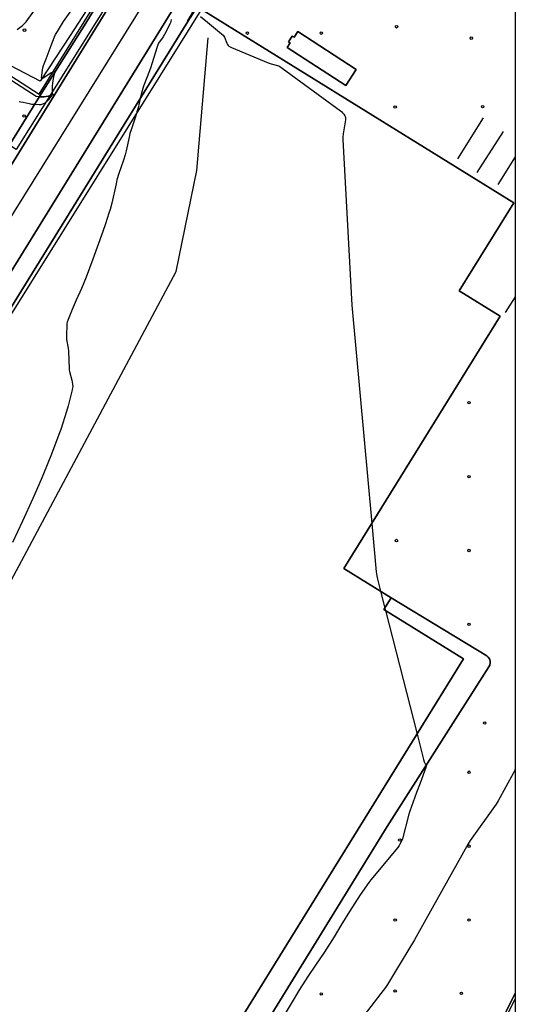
# Model space of a CAD drawing. Extents: x 0 to 85000, y -1 to 75000.
# Tile 131 of 147: x 39799 to 40000, y 62992 to 63391. Entities that reach past the tile are written whole.
import ezdxf

# ---------------------------------------------------------------- set-up
doc = ezdxf.new("R2010")
doc.units = 0
doc.header["$MEASUREMENT"] = 0
doc.header["$PDMODE"] = 33
doc.header["$PDSIZE"] = -3
for name, color, linetype in [('BOS3D_ACTIVE_POLY_CLIP', 227, 'CONTINUOUS'), ('BOS3D_PAVEMENT_MARKINGS_LI', 15, 'CONTINUOUS'), ('CONTOUR_CLIP', 120, 'CONTINUOUS'), ('DTM_INFOTECHBREAKS_CLIP', 4, 'CONTINUOUS'), ('DTM_POINT', 158, 'CONTINUOUS'), ('FENCE_CLIP', 96, 'CONTINUOUS'), ('FRAME_POLY', 133, 'CONTINUOUS'), ('LAND_CLIP', 14, 'CONTINUOUS'), ('PARCELS_FULL_17_CLIP', 7, 'CONTINUOUS'), ('PARKING_CLIP', 78, 'CONTINUOUS'), ('ROAD_CLIP', 197, 'CONTINUOUS'), ('SIDEWALK_CLIP', 78, 'CONTINUOUS')]:
    doc.layers.add(name, color=color, linetype=linetype)

msp = doc.modelspace()

# ---------------------------------------------------------------- linework, layer by layer
at = {"layer": 'BOS3D_ACTIVE_POLY_CLIP'}
for points, elevation in [([(39851.71, 62926.16), (39845.66, 62916.38), (39666.24, 63027.43), (39649.05, 63038.07), (39648.96, 63038.13), (39867.08, 63390.54), (39870.77, 63396.49), (39873.51, 63394.8), (39999.39, 63316.88), (39977.27, 63281.14), (39993.82, 63270.9), (39930.43, 63168.49), (39949.62, 63156.61), (39946.67, 63151.83), (39979.01, 63131.82)], 44.5), ([(39911.66, 63386.45), (39935.37, 63371.04), (39931.13, 63364.53), (39907.42, 63379.94), (39908.65, 63381.83), (39907.88, 63382.33), (39909.37, 63384.63), (39910.15, 63384.13)], 28)]:
    msp.add_lwpolyline(points, close=True, dxfattribs=dict(at, elevation=elevation))
at = {"layer": 'BOS3D_PAVEMENT_MARKINGS_LI'}
for p, q in [((39986.94, 63351.46), (39976.56, 63334.74)), ((39995.13, 63345.92), (39984.38, 63329.22)), ((40000, 63335.63), (39992.88, 63324.41)), ((40000, 63278.72), (39995.9, 63272.46))]:
    msp.add_line(p, q, dxfattribs=at)
at = {"layer": 'CONTOUR_CLIP'}
for p, q in [((39945.3, 63159.28, 18), (39947.05, 63152.45, 18)), ((39947.05, 63152.45, 18), (39947.31, 63151.44, 18)), ((39947.31, 63151.44, 18), (39960.13, 63101.32, 18))]:
    msp.add_line(p, q, dxfattribs=at)
for points, elevation in [([(39797.68, 63387.29), (39799.85, 63388.91), (39800.72, 63389.65), (39801.35, 63390.42), (39811.57, 63404.63)], 18), ([(39798.53, 63358.04), (39799.27, 63357.98), (39800.19, 63357.82), (39802.61, 63357.21), (39803.55, 63357.02), (39804.7, 63356.91), (39806.62, 63356.83), (39807.46, 63356.88), (39808.2, 63357.06), (39808.89, 63357.38), (39809.37, 63357.7), (39809.67, 63357.94), (39810.52, 63358.75), (39811.31, 63359.61), (39811.73, 63360.23), (39811.97, 63360.75), (39812.05, 63361.11), (39812.09, 63361.68), (39812.09, 63364.39), (39812.16, 63365.54), (39812.48, 63367.41), (39812.61, 63367.98), (39813.05, 63369.5), (39813.12, 63369.83), (39813.12, 63370.08), (39813.08, 63370.16), (39812.99, 63370.19), (39812.75, 63370.16), (39812.26, 63369.98), (39811.55, 63369.64), (39810.68, 63369.12), (39808.52, 63367.67), (39808.07, 63367.42), (39807.83, 63367.35), (39807.75, 63367.37), (39807.69, 63367.44), (39807.64, 63367.84), (39807.69, 63368.58), (39807.97, 63370.97), (39808.1, 63371.74), (39808.41, 63372.66), (39809.48, 63375.37), (39811.51, 63380.77), (39812.91, 63384.23), (39813.37, 63385.3), (39814.05, 63386.5), (39816.54, 63390.52), (39824.28, 63401.43)], 19), ([(39872.16, 63392.58), (39875.06, 63390.24), (39880.68, 63385.58), (39881.4, 63384.92), (39881.64, 63384.62), (39881.93, 63384.12), (39882.85, 63381.73), (39883.09, 63381.2), (39883.4, 63380.74), (39883.68, 63380.51), (39884.01, 63380.32), (39884.73, 63380), (39899.71, 63373.69), (39900.83, 63373.31), (39903.47, 63372.67), (39904.01, 63372.48), (39904.36, 63372.29), (39905.34, 63371.62), (39929.03, 63354.3), (39929.49, 63353.93), (39929.9, 63353.51), (39930.34, 63352.9), (39930.73, 63352.24), (39930.88, 63351.91), (39931, 63351.56), (39931.04, 63351.2), (39931.02, 63350.63), (39930.79, 63348.93), (39930.05, 63344.98), (39929.93, 63343.64), (39929.93, 63342.65), (39933.59, 63275.39), (39941.75, 63186.77)], 18), ([(39860.28, 63391.38), (39860.14, 63390.57), (39859.94, 63390.02), (39859.7, 63389.47), (39857.6, 63385.18), (39857.08, 63384.36), (39855.18, 63381.67), (39854.8, 63381), (39854.52, 63380.27), (39852.44, 63373.34), (39851.99, 63371.93), (39851.49, 63370.52), (39849.08, 63364.25), (39848.48, 63362.41), (39847.72, 63359.26)], 19), ([(39847.72, 63359.26), (39846.81, 63355.49), (39846.36, 63353.84), (39845.86, 63352.2), (39843.97, 63346.53), (39843.54, 63345.03), (39843.16, 63343.54), (39841.94, 63337.99), (39841.55, 63336.46), (39840.87, 63334.2), (39839.02, 63328.87), (39838.25, 63326.2), (39837.88, 63324.67), (39836.14, 63316.81), (39835.46, 63314.22), (39835.01, 63312.75), (39833.54, 63308.33), (39832.5, 63305.33), (39828.45, 63293.99), (39825.78, 63286.71), (39823.89, 63282.19), (39821.63, 63277.39), (39820.01, 63273.64), (39818.39, 63269.58), (39818, 63268.46), (39817.9, 63267.88), (39817.84, 63267.1), (39817.73, 63263.36), (39817.72, 63262.38), (39817.82, 63261.41), (39818.39, 63257.92), (39818.54, 63256.75), (39818.82, 63249.57), (39818.9, 63248.99), (39819.02, 63248.43), (39819.93, 63244.9), (39820.21, 63243.37), (39820.31, 63242.42), (39820.27, 63241.84), (39820.11, 63241.06), (39818.48, 63234.48), (39817.83, 63232.24), (39815.47, 63224.97), (39814.71, 63222.86), (39811.66, 63214.86), (39808.41, 63206.88), (39807.46, 63204.62), (39804.12, 63196.93), (39799.93, 63187.7), (39795.88, 63179.01)], 19), ([(39941.75, 63186.77), (39943.56, 63167.13), (39943.74, 63165.54), (39944.05, 63164.18), (39945.3, 63159.28)], 18), ([(40000, 63176.05), (39999.97, 63175.61), (40000, 63175.09)], 17), ([(39960.13, 63101.32), (39962.78, 63090.94), (39963.05, 63090), (39963.26, 63089.51), (39963.44, 63089.28), (39963.87, 63089.06), (39963.94, 63088.99), (39963.98, 63088.9), (39963.97, 63088.65), (39963.87, 63088.21), (39963.69, 63087.68), (39961.38, 63081.43), (39959.85, 63077.6), (39957.15, 63070.04), (39956.76, 63068.72), (39954.13, 63058.78), (39953.81, 63057.88), (39953.15, 63056.57), (39952.85, 63056.09), (39952.24, 63055.31), (39941.35, 63042.09), (39940.54, 63040.99), (39937.03, 63036.07), (39932.69, 63029.24), (39929.13, 63023.53), (39926.41, 63019.05), (39922.38, 63012.64), (39918.84, 63007.43), (39915.81, 63002.89), (39912.43, 62997.57), (39908.96, 62991.99), (39905.27, 62985.85)], 18), ([(40000, 63087.11), (39999.81, 63086.61), (39999.27, 63085.55), (39993.06, 63074.24), (39992.18, 63072.91), (39981.69, 63058.06), (39980.84, 63056.76), (39963.68, 63025.98), (39959.03, 63017.73), (39951.31, 63005.06), (39948.07, 62999.61), (39947.25, 62998.44), (39945.36, 62996.02), (39934.62, 62981.97)], 17)]:
    msp.add_lwpolyline(points, dxfattribs=dict(at, elevation=elevation))
at = {"layer": 'DTM_INFOTECHBREAKS_CLIP'}
for points in [[(39633.77, 63049.46, 23.75), (39674.64, 63115.63, 22.57), (39732.93, 63209.71, 21.59), (39781.35, 63289.06, 20.22), (39853.46, 63404.8, 19.27), (39885.1, 63456.09, 18.55), (39898.68, 63477.71, 17.65), (39926.88, 63525.11, 17.25)], [(39889.09, 63483.74, 18.15), (39878.44, 63466.79, 18.85), (39875.48, 63462.08, 19.04), (39870.43, 63453.9, 19.11), (39843.82, 63410.76, 19.48), (39813.15, 63361.12, 19.57), (39772.09, 63294.66, 19.7), (39762.38, 63278.94, 20.02), (39723.29, 63215.67, 21.32), (39665, 63121.59, 22.1), (39653.67, 63103.26, 22.69), (39652.58, 63101.5, 22.75), (39635.58, 63074.01, 23.64), (39623.71, 63054.8, 24.26)], [(39984.06, 63449.77, 16.74), (39966.65, 63462.92, 17.46), (39950.49, 63474.97, 17.41), (39941.79, 63480.41, 17.5), (39932.47, 63481.88, 18.01), (39926.1, 63480.44, 18.03), (39919.86, 63476.52, 18.09), (39913.77, 63468.66, 18.16), (39894.92, 63437.99, 18.87), (39866.78, 63390.72, 18.97), (39867.08, 63390.54, 18.97)], [(39820.39, 63466.04, 18.47), (39810.3, 63448.61, 17.24), (39846.96, 63427.68, 19.13), (39819.24, 63384.8, 19.48), (39807.08, 63366.34, 18.98), (39779.77, 63380.46, 18), (39769.3, 63392.51, 16.8), (39767.78, 63391.44, 16.72), (39777.63, 63378.11, 17.73), (39805.52, 63360.22, 18.54), (39806.76, 63360.03, 18.53), (39807.1, 63359.97, 18.53), (39808.7, 63359.96, 18.59), (39810.29, 63360.17, 18.7), (39811.82, 63360.62, 18.86), (39813.15, 63361.12, 19.57)], [(39867.42, 63457.98, 18.81), (39846.65, 63424.37, 18.7), (39825.58, 63389.9, 19.86), (39806.76, 63360.03, 18.53)], [(39863.1, 63398.85, 18.99), (39791.37, 63282.74, 19.21), (39742.56, 63203.75, 20.84), (39684.28, 63109.67, 21.61), (39643.08, 63042.89, 23.77)], [(39671.87, 63013.15, 18.8), (39701.63, 63035.36, 18.8), (39773.95, 63123.87, 18.8), (39862.23, 63288.99, 18.8), (39870.75, 63330.09, 18.8), (39875.35, 63383.93, 18.8)], [(39949.62, 63156.61, 17.28), (39988.37, 63133.11, 17.67), (39989.03, 63132.55, 17.68), (39989.51, 63131.84, 17.68), (39989.79, 63131.03, 17.68), (39989.83, 63130.17, 17.68), (39989.65, 63129.32, 17.68), (39989.25, 63128.56, 17.68), (39948, 63063.79, 18.21), (39861.94, 62923.95, 18.12), (39861.31, 62923.23, 18.18), (39860.51, 62922.7, 18.23), (39859.6, 62922.39, 18.27), (39858.64, 62922.33, 18.29), (39857.7, 62922.51, 18.3), (39856.83, 62922.92, 18.3), (39851.71, 62926.16, 18.25)], [(39900.72, 62796.59, 20.42), (39918.56, 62832.12, 19.58), (39939.56, 62874.58, 17.43), (39960.81, 62917.51, 16.74), (40000, 62996.1, 16.32)]]:
    msp.add_polyline3d(points, dxfattribs=at)
at = {"layer": 'DTM_POINT'}
for p in [(39951.78, 63388.38, 17.78), (39800.72, 63387.01, 18.07), (39891.23, 63385.81, 17.27), (39921.23, 63385.81, 17.52), (39982.13, 63383.76, 17.44), (39951.23, 63355.81, 17.73), (39986.73, 63355.95, 17.44), (39800.59, 63352.14, 19.57), (39981.23, 63235.81, 17.46), (39981.23, 63205.81, 17.23), (39951.74, 63179.84, 17.84), (39981.23, 63175.81, 17.09), (39981.23, 63145.81, 17.06), (39987.59, 63105.77, 17.86), (39981.23, 63085.81, 17.47), (39953.11, 63058.28, 18.05), (39981.23, 63055.81, 16.97), (39951.23, 63025.81, 17.35), (39981.23, 63025.81, 16.48), (39921.23, 62995.81, 17.68), (39951.2, 62997.02, 16.86), (39978.1, 62996.05, 16.16)]:
    msp.add_point(p, dxfattribs=at)
at = {"layer": 'FENCE_CLIP'}
msp.add_lwpolyline([(39769.35, 63391.48), (39778.93, 63378.86), (39806.66, 63360.97), (39865.9, 63456.39)], dxfattribs=at)
at = {"layer": 'FRAME_POLY'}
msp.add_lwpolyline([(35000, 60000), (35000, 65000), (40000, 65000), (40000, 60000)], close=True, dxfattribs=at)
at = {"layer": 'LAND_CLIP'}
msp.add_lwpolyline([(40000, 64722.48), (40000, 60000)], dxfattribs=at)
at = {"layer": 'PARCELS_FULL_17_CLIP'}
msp.add_lwpolyline([(39732.59, 63638.12), (39656.71, 63528.41), (39701.89, 63477.68), (39719.09, 63459.76), (39734.66, 63487.72), (39739.33, 63485.28), (39852.18, 63426.14), (39797.3, 63338.58), (39726.99, 63384.38), (39720.68, 63384.38), (39713.7, 63392.19), (39708.71, 63384.38), (39696.63, 63365.47), (39639.62, 63432.05), (39637.94, 63434.01), (39600.53, 63477.49), (39585.02, 63495.67), (39607.21, 63516.66), (39532.89, 63604.38), (39531.31, 63606.16), (39556.39, 63655.35), (39598.53, 63737.97)], close=True, dxfattribs=at)
for points in [[(39620.14, 62990.39), (39620.7, 62991.62), (39621.31, 62992.82), (39621.97, 62994), (39622.66, 62995.16), (39907.75, 63451.75)], [(40000, 63437.73), (40000, 62993.89), (39922.35, 62840.68)]]:
    msp.add_lwpolyline(points, dxfattribs=at)
at = {"layer": 'PARKING_CLIP'}
for points in [[(40000, 63437.63), (40000, 62996.1), (39960.81, 62917.51)], [(39846.96, 63427.68), (39819.24, 63384.8), (39807.08, 63366.34), (39779.77, 63380.46), (39769.3, 63392.51)], [(39861.94, 62923.95), (39948, 63063.79), (39989.25, 63128.56), (39989.65, 63129.32), (39989.83, 63130.17), (39989.79, 63131.03), (39989.51, 63131.84), (39989.03, 63132.55), (39988.37, 63133.11), (39949.62, 63156.61), (39930.43, 63168.49), (39993.82, 63270.9), (39977.27, 63281.14), (39999.39, 63316.88), (39873.51, 63394.8)], [(39767.78, 63391.44), (39777.63, 63378.11), (39805.52, 63360.22), (39806.76, 63360.03), (39758.21, 63281.76), (39752.83, 63285.12), (39748.88, 63278.79), (39754.26, 63275.44), (39751.1, 63270.51), (39744.68, 63274.66), (39716.06, 63293.15), (39726.42, 63309.18), (39721.56, 63312.32), (39753.93, 63362.39), (39723.43, 63382.1), (39706.3, 63383.09), (39698.48, 63371), (39678.14, 63391.59)]]:
    msp.add_lwpolyline(points, dxfattribs=at)
for points in [[(39911.66, 63386.45), (39910.15, 63384.13), (39909.37, 63384.63), (39907.88, 63382.33), (39908.65, 63381.83), (39907.42, 63379.94), (39931.13, 63364.53), (39935.37, 63371.04)], [(39649.46, 63108.18), (39706.05, 63200.44), (39707.48, 63203.02), (39751.1, 63270.51), (39754.26, 63275.44), (39758.21, 63281.76), (39806.76, 63360.03), (39807.1, 63359.97), (39808.7, 63359.96), (39810.29, 63360.17), (39811.82, 63360.62), (39813.15, 63361.12), (39772.09, 63294.66), (39762.38, 63278.94), (39723.29, 63215.67), (39665, 63121.59), (39653.67, 63103.26), (39653.32, 63104.11), (39652.86, 63105.08), (39652.21, 63106.01), (39651.41, 63106.85), (39650.48, 63107.59)]]:
    msp.add_lwpolyline(points, close=True, dxfattribs=at)
at = {"layer": 'ROAD_CLIP'}
for points in [[(39772.09, 63294.66), (39813.15, 63361.12), (39843.82, 63410.76)], [(39863.1, 63398.85), (39791.37, 63282.74), (39742.56, 63203.75), (39684.28, 63109.67), (39643.08, 63042.89), (39621.16, 63007.24), (39618.46, 63002.84), (39610.62, 62990.2)]]:
    msp.add_lwpolyline(points, dxfattribs=at)
at = {"layer": 'SIDEWALK_CLIP'}
for points in [[(39810.29, 63360.17), (39808.7, 63359.96), (39807.1, 63359.97), (39806.76, 63360.03), (39825.58, 63389.9), (39846.65, 63424.37), (39867.42, 63457.98), (39868.79, 63457.08), (39869.52, 63456.44), (39870.04, 63455.61), (39870.31, 63454.67), (39870.43, 63453.9), (39843.82, 63410.76), (39813.15, 63361.12), (39811.82, 63360.62)], [(39859.6, 62922.39), (39858.64, 62922.33), (39857.7, 62922.51), (39856.83, 62922.92), (39851.71, 62926.16), (39979.01, 63131.82), (39946.67, 63151.83), (39949.62, 63156.61), (39988.37, 63133.11), (39989.03, 63132.55), (39989.51, 63131.84), (39989.79, 63131.03), (39989.83, 63130.17), (39989.65, 63129.32), (39989.25, 63128.56), (39948, 63063.79), (39861.94, 62923.95), (39861.31, 62923.23), (39860.51, 62922.7)]]:
    msp.add_lwpolyline(points, close=True, dxfattribs=at)
msp.add_lwpolyline([(39870.77, 63396.5), (39867.08, 63390.54), (39648.96, 63038.13), (39649.05, 63038.07), (39648.26, 63037.78), (39627.76, 63002.96), (39621.16, 63007.24), (39643.08, 63042.89), (39684.28, 63109.67), (39742.56, 63203.75), (39791.37, 63282.74), (39863.1, 63398.85)], dxfattribs=at)

doc.saveas('drawing.dxf')
